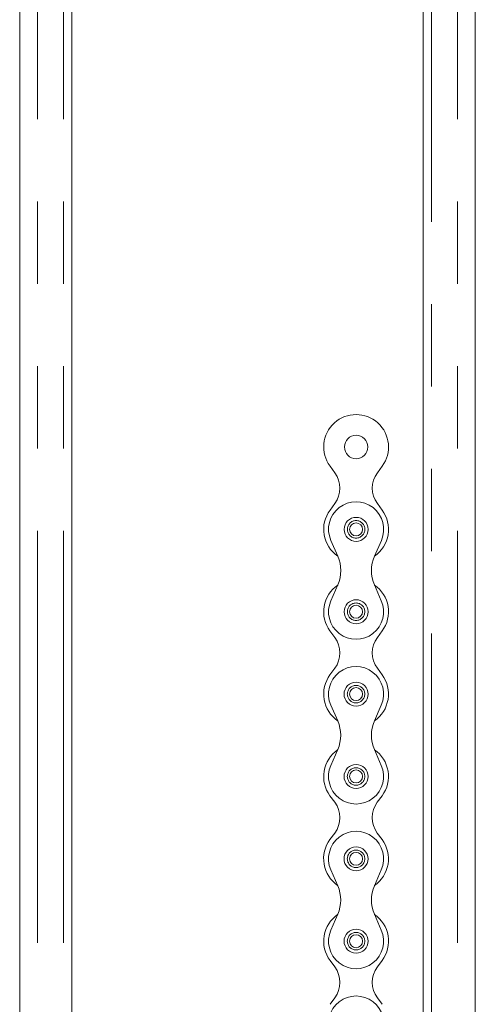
# Model space of a CAD drawing. Header units: millimetres. Extents: x 2 to 601, y 5 to 415.
# Tile 20 of 139: x 43 to 50, y 73 to 88. Entities that reach past the tile are written whole.
import ezdxf

# ---------------------------------------------------------------- set-up
doc = ezdxf.new("R2010")
doc.units = ezdxf.units.MM
doc.linetypes.add('PHANTOM', pattern=[12.7, 6.35, -1.27, 1.27, -1.27, 1.27, -1.27])

msp = doc.modelspace()

# ---------------------------------------------------------------- linework, layer by layer
at = {"color": 7, "linetype": 'Continuous', "lineweight": 15}
for p, q in [((43.4578, 48.4757), (43.4578, 158.0307)), ((48.8778, 158.0307), (48.8778, 48.4307)), ((49.6828, 48.4773), (49.6828, 91.2188)), ((42.6528, 48.4773), (42.6528, 90.6188)), ((47.5152, 81.0777), (47.4408, 81.1786)), ((48.1713, 81.0777), (48.2457, 81.1786)), ((47.5152, 80.6029), (47.4408, 80.502)), ((48.1713, 80.6029), (48.2457, 80.502)), ((47.5606, 79.7906), (47.4538, 80.0352)), ((48.1258, 79.7905), (48.2327, 80.0351)), ((48.1258, 79.7905), (48.1272, 79.7938)), ((47.5606, 79.3501), (47.4537, 79.1055)), ((48.1257, 79.3501), (48.1272, 79.3468)), ((48.1257, 79.3501), (48.2326, 79.1054)), ((47.515, 78.5377), (47.4406, 78.6387)), ((48.1711, 78.5376), (48.2455, 78.6386)), ((47.515, 78.063), (47.4405, 77.9621)), ((48.171, 78.0629), (48.2454, 77.962)), ((47.5603, 77.2506), (47.4535, 77.4952)), ((48.1254, 77.2505), (48.2324, 77.4951)), ((47.5603, 76.8101), (47.4533, 76.5655)), ((48.1254, 76.8101), (48.2322, 76.5654)), ((47.5147, 75.9977), (47.4403, 76.0987)), ((48.1708, 75.9976), (48.2452, 76.0986)), ((48.1708, 75.9976), (48.2452, 76.0986)), ((47.5146, 75.523), (47.4402, 75.4221)), ((48.1707, 75.5229), (48.2451, 75.422)), ((47.56, 74.7104), (47.453, 74.955)), ((48.1252, 74.7107), (48.2319, 74.9554)), ((47.5603, 74.27), (47.4535, 74.0253)), ((48.1254, 74.2703), (48.2324, 74.0257)), ((47.5152, 73.4577), (47.4408, 73.5586)), ((48.1713, 73.4577), (48.2457, 73.5586)), ((47.5152, 72.9829), (47.4408, 72.882)), ((48.1713, 72.9829), (48.2457, 72.882))]:
    msp.add_line(p, q, dxfattribs=at)
at = {"color": 7, "linetype": 'PHANTOM', "lineweight": 0}
for p, q in [((49.0078, 91.2988), (49.0078, 48.4307)), ((49.4078, 48.4307), (49.4078, 91.2188)), ((43.3278, 48.4307), (43.3278, 90.6988)), ((42.9278, 48.4307), (42.9278, 90.6188))]:
    msp.add_line(p, q, dxfattribs=at)
at = {"color": 7, "linetype": 'Continuous', "lineweight": 15}
for centre, radius in [((47.8433, 81.4753), 0.18), ((47.8433, 80.2053), 0.185), ((47.8433, 80.2053), 0.1), ((47.8431, 78.9353), 0.185), ((47.8431, 78.9353), 0.1), ((47.8429, 77.6653), 0.185), ((47.8429, 77.6653), 0.1), ((47.8428, 76.3953), 0.185), ((47.8428, 76.3953), 0.1), ((47.8424, 75.1253), 0.185), ((47.8424, 75.1253), 0.1), ((47.843, 73.8553), 0.185), ((47.843, 73.8553), 0.1)]:
    msp.add_circle(centre, radius, dxfattribs=at)
at = {"color": 7, "linetype": 'PHANTOM', "lineweight": 0}
for centre in [(47.8433, 80.2053), (47.8431, 78.9353), (47.8429, 77.6653), (47.8428, 76.3953), (47.8424, 75.1253), (47.843, 73.8553)]:
    msp.add_circle(centre, 0.135, dxfattribs=at)
at = {"color": 7, "linetype": 'Continuous', "lineweight": 15}
for centre, radius, start, end in [((47.8433, 81.4753), 0.5, 323.6009, 216.3991), ((47.1933, 80.8403), 0.4, 323.6009, 36.3991), ((48.4933, 80.8403), 0.4, 143.6009, 216.3991), ((47.8433, 80.2053), 0.425, 336.39135, 203.59547), ((47.8433, 80.2053), 0.5, 143.6009, 235.38381), ((47.8433, 80.2053), 0.5, 304.60302, 36.3991), ((47.0566, 79.5704), 0.55, 336.39135, 23.59547), ((48.6297, 79.5702), 0.55, 156.39168, 203.5958), ((48.6297, 79.5702), 0.55, 156.39135, 203.59547), ((47.8431, 78.9353), 0.5, 124.60302, 216.39149), ((47.8431, 78.9353), 0.5, 323.59328, 55.38381), ((47.8431, 78.9353), 0.425, 156.39135, 23.59547), ((47.193, 78.3004), 0.4, 323.59328, 36.39149), ((48.493, 78.3002), 0.4, 143.59328, 216.39149), ((47.8429, 77.6653), 0.425, 336.39032, 203.59445), ((47.8429, 77.6653), 0.5, 143.59328, 235.38278), ((47.8429, 77.6653), 0.5, 304.60199, 36.39149), ((47.0563, 77.0304), 0.55, 336.39032, 23.59445), ((48.6294, 77.0302), 0.55, 156.39032, 203.59445), ((47.8428, 76.3953), 0.5, 124.60199, 216.39046), ((47.8428, 76.3953), 0.5, 323.59193, 55.38423), ((47.8428, 76.3953), 0.5, 323.59226, 55.38278), ((47.8428, 76.3953), 0.425, 156.39032, 23.59445), ((47.1927, 75.7604), 0.4, 323.59226, 36.39046), ((48.4927, 75.7602), 0.4, 143.59193, 216.39014), ((48.4927, 75.7602), 0.4, 143.59226, 216.39046), ((47.8424, 75.1253), 0.425, 336.42839, 203.63252), ((47.8426, 75.1253), 0.5, 143.59226, 235.37895), ((47.8426, 75.1253), 0.5, 304.5982, 36.39046), ((47.0562, 74.4899), 0.55, 336.42839, 23.63252), ((48.6293, 74.4907), 0.55, 156.42839, 203.63252), ((47.8433, 73.8553), 0.5, 124.68197, 216.3991), ((47.8433, 73.8553), 0.5, 323.6009, 55.4627), ((47.843, 73.8553), 0.425, 156.42839, 23.63252), ((47.1933, 73.2203), 0.4, 323.6009, 36.3991), ((48.4933, 73.2203), 0.4, 143.6009, 216.3991), ((47.8433, 72.5853), 0.425, 336.39135, 203.59547)]:
    msp.add_arc(centre, radius, start, end, dxfattribs=at)

doc.saveas('drawing.dxf')
